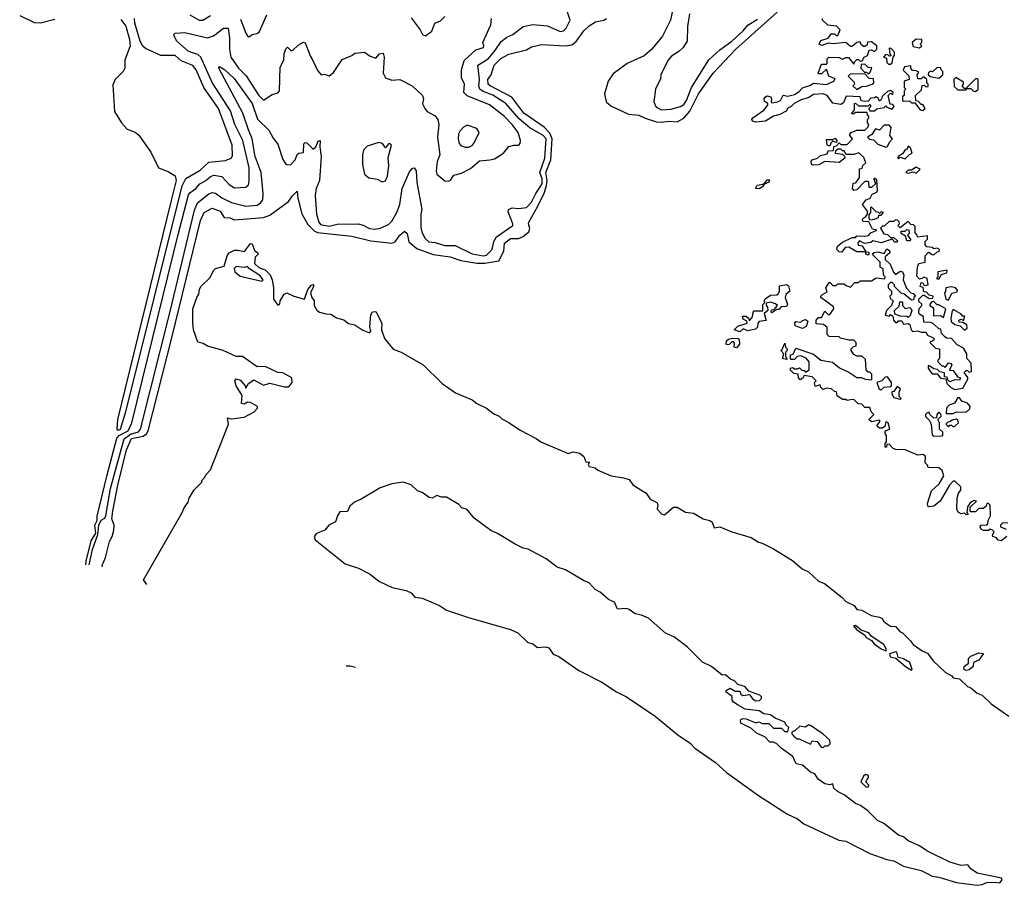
# Model space of a CAD drawing. Extents: x 2323203 to 2567568, y 883585 to 1022917.
# Tile 7 of 256: x 2348865 to 2355004, y 1000640 to 1006038. Entities that reach past the tile are written whole.
import ezdxf

# ---------------------------------------------------------------- set-up
doc = ezdxf.new("R2010")
doc.units = 0

msp = doc.modelspace()

# ---------------------------------------------------------------- linework, layer by layer
at = {"layer": '0CON10XD'}
for points in [[(2349298.8, 1002638.4), (2349319.9, 1002735), (2349352.4, 1002827.6), (2349358.3, 1002885), (2349373.3, 1002916.7), (2349395, 1002929.9), (2349402.7, 1002945), (2349431.6, 1003115), (2349516.4, 1003423.6), (2349555, 1003453.5), (2349605, 1003468.3), (2349618.6, 1003485), (2349800.3, 1004209.7), (2349955, 1004850.5), (2349974, 1004896), (2350045, 1004951.9), (2350065, 1004960), (2350085, 1004956.7), (2350125, 1004927), (2350185, 1004898.3), (2350275, 1004875.2), (2350345, 1004882.2), (2350366.1, 1004895), (2350381.5, 1004915), (2350383.4, 1004955), (2350371.3, 1005085), (2350333.8, 1005185), (2350315.2, 1005295), (2350290.6, 1005350.6), (2350255.2, 1005455), (2350105.8, 1005735), (2350106.7, 1005743.3), (2350115, 1005744.2), (2350145, 1005725.4), (2350201.2, 1005671.2), (2350315, 1005516.5), (2350347.7, 1005417.7), (2350419, 1005349), (2350445, 1005299.3), (2350475, 1005261.6), (2350505, 1005165.6), (2350525, 1005137.7), (2350535, 1005132.2), (2350555, 1005136), (2350581.9, 1005165), (2350595, 1005197.8), (2350605, 1005206.7), (2350635, 1005210), (2350636.5, 1005263.5), (2350645, 1005273.1), (2350655, 1005270.7), (2350695, 1005230), (2350712.2, 1005245), (2350725, 1005280), (2350739.2, 1005285), (2350736.3, 1005245), (2350743.9, 1005185), (2350733.6, 1005035), (2350713.8, 1004985), (2350706.5, 1004943.5), (2350716.3, 1004825), (2350729.9, 1004775), (2350740.1, 1004760.1), (2350795, 1004750.7), (2350843.7, 1004763.7), (2350974.5, 1004764.5), (2351006.7, 1004756.7), (2351045.9, 1004735.9), (2351077.5, 1004732.5), (2351112.9, 1004737.1), (2351165, 1004761.8), (2351185, 1004782.7), (2351216.2, 1004835), (2351234.1, 1004885.9), (2351250, 1004985), (2351295, 1005090), (2351315, 1005112.5), (2351325, 1005114), (2351337.7, 1005095), (2351341.7, 1005025), (2351371.2, 1004855), (2351366, 1004825), (2351367, 1004743), (2351371.9, 1004715), (2351390.3, 1004675), (2351415, 1004653.5), (2351455, 1004648.4), (2351515, 1004629.5), (2351579, 1004629), (2351685, 1004577.9), (2351753.8, 1004565), (2351775, 1004570.6), (2351810, 1004605), (2351820.2, 1004655), (2351836.9, 1004683.1), (2351938.8, 1004755), (2351940, 1004765), (2351910.9, 1004840.9), (2351912.5, 1004855), (2351935, 1004865.5), (2351975, 1004860.6), (2352025, 1004866.9), (2352055, 1004899.4), (2352082.1, 1004955), (2352122.4, 1005015), (2352122.1, 1005045), (2352107.3, 1005085), (2352139.4, 1005175), (2352147, 1005295), (2352129.7, 1005315), (2352045, 1005362.8), (2351979, 1005419), (2351895, 1005515.8), (2351815, 1005566.4), (2351755, 1005590.4), (2351734.8, 1005604.8), (2351727.5, 1005625), (2351731.7, 1005665), (2351720.5, 1005755), (2351785, 1005794.8), (2351826.8, 1005843.2), (2351867.1, 1005902.9), (2351901.3, 1005928.7), (2351938.9, 1005945), (2352005, 1005995.4), (2352065, 1006009.1), (2352155, 1005999.6), (2352235, 1005963.5), (2352255, 1005968.2), (2352271.8, 1005985), (2352296.5, 1006035), (2352280.8, 1006085)], [(2352939.5, 1006115), (2352922.8, 1006035), (2352872.7, 1005935), (2352806.1, 1005853.9), (2352757.7, 1005812.3), (2352652.9, 1005765), (2352565, 1005700.6), (2352534.7, 1005655.3), (2352510.8, 1005575), (2352521.1, 1005525), (2352550.1, 1005500.1), (2352659.7, 1005449.7), (2352725, 1005443.7), (2352763.9, 1005423.9), (2352835, 1005401.3), (2352865, 1005398.4), (2352915.6, 1005405.6), (2352965, 1005401.2), (2353005, 1005424), (2353043.1, 1005466.9), (2353097.1, 1005575), (2353188.1, 1005705), (2353329, 1005855), (2353588, 1006085)], [(2348865, 1006064.3), (2348955, 1006020.7), (2348995, 1006018.1), (2349085, 1006041.6)], [(2349277.6, 1002638.2), (2349279.3, 1002660.7), (2349311.5, 1002788.5), (2349338.7, 1002835), (2349334, 1002886), (2349348, 1002915), (2349347.5, 1002942.5), (2349408.8, 1003191.2), (2349471.5, 1003428.5), (2349485.9, 1003444.1), (2349540.5, 1003475), (2349564.5, 1003525), (2349852.5, 1004697.5), (2349916.7, 1004945), (2349925, 1004959.2), (2349963.8, 1004986.2), (2349988.9, 1005015), (2350024.9, 1005035.1), (2350055, 1005061.1), (2350075, 1005068.5), (2350125, 1005059.7), (2350170.8, 1005010.8), (2350205, 1004989.7), (2350275.9, 1004994.1), (2350291.2, 1005008.8), (2350296.2, 1005033.8), (2350296.2, 1005115), (2350256.1, 1005285), (2350206.9, 1005385), (2350178.9, 1005468.9), (2350065, 1005646.2), (2349995, 1005804.6), (2349975, 1005821.8), (2349942.2, 1005832.2), (2349915, 1005841.9), (2349845.4, 1005905), (2349828.2, 1005935), (2349826.9, 1005945), (2349834, 1005955), (2349895, 1005958.7), (2350035, 1005925.3), (2350072.9, 1005937.1), (2350135, 1005984.6), (2350165, 1005985.4), (2350173.8, 1005925), (2350172.3, 1005855), (2350182, 1005805), (2350230, 1005735), (2350277.8, 1005687.8), (2350355, 1005565.5), (2350385, 1005536.7), (2350439.3, 1005570.7), (2350475, 1005581.4), (2350485.3, 1005594.7), (2350488, 1005742), (2350511.2, 1005785), (2350514.2, 1005825), (2350525, 1005856.7), (2350535, 1005867.5), (2350555, 1005846.2), (2350565, 1005846.2), (2350600.3, 1005879.7), (2350635, 1005897.5), (2350645, 1005893.8), (2350677.8, 1005807.8), (2350693.5, 1005783.5), (2350722.2, 1005722.2), (2350743.8, 1005695), (2350765, 1005698.8), (2350795, 1005687.5), (2350821.4, 1005708.6), (2350875, 1005790), (2350935, 1005814), (2350955, 1005828.8), (2351015, 1005836), (2351050.3, 1005810.3), (2351085, 1005798.8), (2351108, 1005825), (2351130.3, 1005830.3), (2351136.6, 1005805), (2351132, 1005705), (2351145.3, 1005675.3), (2351185, 1005660.5), (2351235.5, 1005665.5), (2351312.5, 1005625), (2351376.2, 1005565), (2351383.3, 1005545), (2351377, 1005513), (2351390, 1005485), (2351406.2, 1005465), (2351455, 1005437.8), (2351472.1, 1005415), (2351477.3, 1005385), (2351469.6, 1005305), (2351484.4, 1005195), (2351466.8, 1005153.2), (2351460.8, 1005095), (2351465, 1005073.8), (2351515, 1005032.5), (2351539.3, 1005030.7), (2351551.7, 1005038.3), (2351571.2, 1005068.8), (2351618.8, 1005081.2), (2351675, 1005110), (2351731.2, 1005158.8), (2351796.7, 1005163.3), (2351825, 1005171.3), (2351881.9, 1005205), (2351915, 1005246.6), (2351945.5, 1005255.5), (2351976.7, 1005255), (2351985.8, 1005265), (2351987.1, 1005285), (2351973.5, 1005335), (2351935.7, 1005385), (2351885, 1005436.1), (2351795, 1005507.2), (2351654.1, 1005564.1), (2351633.6, 1005583.6), (2351639.2, 1005635), (2351620, 1005675), (2351618.6, 1005725), (2351636, 1005784), (2351709.1, 1005850.9), (2351756.5, 1005865), (2351759.4, 1005875), (2351752.9, 1005895), (2351802.3, 1006005), (2351807.3, 1006045)], [(2349381.8, 1002625.3), (2349379.7, 1002635), (2349399.7, 1002685), (2349423.9, 1002785), (2349441.2, 1002815), (2349451.6, 1002855), (2349453, 1002885), (2349439.8, 1002925), (2349445, 1002973.1), (2349476.2, 1003135), (2349531.8, 1003355), (2349563, 1003427), (2349635, 1003441.3), (2349655.1, 1003454.9), (2349666.7, 1003475), (2349814.1, 1004055), (2349992.2, 1004785), (2350015, 1004835.2), (2350065, 1004863.2), (2350114.4, 1004844.4), (2350139.6, 1004805), (2350175, 1004802.1), (2350205, 1004790.9), (2350385, 1004804.8), (2350425, 1004819.3), (2350540.2, 1004905), (2350565, 1004940.6), (2350595, 1004968.5), (2350598.2, 1004925), (2350625, 1004827.8), (2350661.6, 1004761.6), (2350700.7, 1004720.7), (2350720.7, 1004710.7), (2350935, 1004687.4), (2351055, 1004659), (2351185, 1004644.8), (2351205, 1004653.4), (2351235, 1004694.6), (2351265, 1004720), (2351280, 1004705), (2351292.2, 1004652.2), (2351341.7, 1004611.7), (2351442.9, 1004572.9), (2351549.5, 1004559.5), (2351615, 1004536.6), (2351715, 1004520.2), (2351765, 1004518.8), (2351852.7, 1004535), (2351882.6, 1004595), (2351888.6, 1004645), (2351925, 1004673.7), (2351975, 1004674.3), (2352005, 1004686.1), (2352040.2, 1004715), (2352045.6, 1004735), (2352036.8, 1004765), (2352039.5, 1004775), (2352095.4, 1004874.6), (2352134.1, 1004955.9), (2352150.2, 1005005), (2352152.7, 1005035), (2352144.5, 1005085), (2352176.4, 1005165), (2352184.4, 1005295), (2352170.1, 1005330.1), (2352135, 1005368.4), (2352008, 1005455), (2351934, 1005554), (2351799.1, 1005625), (2351786.6, 1005636.6), (2351784.1, 1005665), (2351804.2, 1005695), (2351823.5, 1005755), (2351865, 1005796.5), (2351915, 1005822.9), (2352025, 1005851.1), (2352055, 1005868.4), (2352092.2, 1005877.8), (2352117.6, 1005882.4), (2352265, 1005875.2), (2352308.3, 1005881.7), (2352335, 1005902), (2352381.5, 1005968.5), (2352415, 1006000.2), (2352455, 1006025.2), (2352506.7, 1006035), (2352523.1, 1006045)], [(2349495, 1006039.1), (2349527.4, 1005997.4), (2349550.6, 1005915), (2349553.2, 1005875), (2349521.4, 1005785), (2349520.9, 1005735), (2349509.1, 1005715), (2349460.5, 1005665), (2349445, 1005632.5), (2349455.3, 1005465), (2349499.8, 1005395), (2349534.7, 1005354.7), (2349585, 1005336.3), (2349607.8, 1005317.8), (2349681.7, 1005211.7), (2349729.7, 1005115), (2349791.1, 1005091.1), (2349833.9, 1005063.9), (2349840.5, 1005035), (2349806, 1004894)], [(2349806, 1004894), (2349475.5, 1003545), (2349471.5, 1003485), (2349478.8, 1003478.8), (2349492.7, 1003485), (2349528.6, 1003601.4), (2349878.8, 1005001.2), (2349901.5, 1005048.5), (2349991, 1005099), (2350045, 1005150.2), (2350149, 1005161), (2350184, 1005175), (2350190.8, 1005189.2), (2350189.7, 1005255), (2350105.5, 1005485), (2350012.7, 1005615), (2349966, 1005725), (2349945, 1005753.2), (2349871.9, 1005781.9), (2349835, 1005814.3), (2349745.8, 1005815), (2349649.1, 1005859.1), (2349633.3, 1005873.3), (2349615.2, 1005905), (2349583.8, 1006016.2), (2349581.5, 1006045)], [(2349925, 1006067.9), (2349985, 1006034.1), (2350005.8, 1006035), (2350055, 1006064.2)], [(2350242, 1006042), (2350275.8, 1005955), (2350285, 1005936.7), (2350295, 1005931.2), (2350315, 1005946.2), (2350345, 1005951.2), (2350360, 1005965), (2350405, 1006067.8)], [(2351305, 1006048.9), (2351362.1, 1005975), (2351376.6, 1005946.6), (2351395, 1005938), (2351433.6, 1005966.4), (2351453.2, 1006016.8), (2351488.4, 1006031.6), (2351515, 1006057.5)], [(2353041.6, 1006075), (2353027.9, 1005995), (2353026.7, 1005905), (2353001.4, 1005865), (2352975, 1005840), (2352928.9, 1005811.1), (2352906.2, 1005783.8), (2352863.1, 1005695), (2352860.5, 1005669.5), (2352829.5, 1005605), (2352819.6, 1005525), (2352832.8, 1005492.8), (2352866.4, 1005476.4), (2352925, 1005480), (2352985, 1005497.2), (2353005, 1005509.7), (2353022, 1005535), (2353052.9, 1005615), (2353162, 1005788), (2353230.2, 1005849.8), (2353304.3, 1005905), (2353375, 1005968.4), (2353405, 1006003.6), (2353465, 1006041.5)], [(2354057.5, 1004985), (2354061.7, 1005018.3), (2354078.3, 1005021.7), (2354100, 1005055), (2354101.7, 1005108.3), (2354118.3, 1005111.7), (2354121.7, 1005128.3), (2354140, 1005145), (2354128.3, 1005178.3), (2354097, 1005207), (2354065, 1005197.5), (2354017.5, 1005197.5), (2354005, 1005220), (2353995, 1005220), (2353985, 1005230), (2353965, 1005230), (2353951.7, 1005218.3), (2353950, 1005205), (2353995, 1005200), (2354007.5, 1005187.5), (2354010, 1005175), (2353975, 1005147.5), (2353885, 1005153.3), (2353846.4, 1005133.6), (2353815, 1005131.2), (2353802.5, 1005135), (2353800, 1005155), (2353806.4, 1005163.6), (2353840, 1005175), (2353858.3, 1005191.7), (2353898.3, 1005201.7), (2353905, 1005220), (2353938.3, 1005221.7), (2353941.7, 1005248.3), (2353958.3, 1005251.7), (2353975, 1005270), (2353985, 1005260), (2354025, 1005260), (2354057.5, 1005295), (2354040, 1005315), (2354040, 1005325), (2354050, 1005335), (2354085, 1005350), (2354135, 1005350), (2354155, 1005370), (2354160, 1005385), (2354150, 1005395), (2354150, 1005415), (2354160, 1005425), (2354160, 1005435), (2354150, 1005445), (2354148.3, 1005458.3), (2354075, 1005460), (2354065, 1005450), (2354051.7, 1005451.7), (2354070, 1005475), (2354070, 1005515), (2354077, 1005517), (2354095, 1005500), (2354155, 1005500), (2354165, 1005510), (2354170, 1005505), (2354170, 1005495), (2354160, 1005485), (2354165, 1005470), (2354195, 1005470), (2354208.3, 1005481.7), (2354255, 1005490), (2354265, 1005500), (2354271.7, 1005491.7), (2354305, 1005480), (2354317, 1005497), (2354308.3, 1005508.3), (2354291.7, 1005511.7), (2354280, 1005565), (2354295, 1005580), (2354308.3, 1005571.7), (2354310, 1005585), (2354295, 1005597.5), (2354275, 1005590), (2354241.7, 1005558.3), (2354238.3, 1005541.7), (2354225, 1005530), (2354218.3, 1005548.3), (2354205, 1005557.5), (2354195, 1005550), (2354171.7, 1005548.3), (2354155, 1005530), (2354135, 1005527.5), (2354111.7, 1005531.7), (2354105, 1005557.5), (2354018.3, 1005561.7), (2354001.2, 1005518.8), (2353985, 1005510), (2353935, 1005516.7), (2353900, 1005565), (2353875, 1005576), (2353815, 1005571.2), (2353785, 1005553.3), (2353733.2, 1005536.8), (2353694.5, 1005515.5), (2353675, 1005496.2), (2353655, 1005486.7), (2353643, 1005467), (2353603.6, 1005446.4), (2353565, 1005436.2), (2353515, 1005406), (2353455, 1005398.6), (2353433.8, 1005405), (2353430, 1005415), (2353435, 1005426.7), (2353505, 1005473.8), (2353530, 1005505), (2353530, 1005515), (2353508.3, 1005528.3), (2353507.5, 1005545), (2353514, 1005556), (2353525, 1005563.3), (2353548, 1005558), (2353553.3, 1005545), (2353550, 1005525), (2353555, 1005520), (2353590, 1005525), (2353608.8, 1005535), (2353625, 1005567.5), (2353655, 1005562), (2353695, 1005572), (2353725, 1005590), (2353746.2, 1005613.8), (2353795, 1005628.8), (2353815, 1005642.5), (2353895, 1005633.8), (2353940, 1005655), (2353948.3, 1005668.3), (2353910, 1005685), (2353895, 1005730), (2353865, 1005700), (2353845, 1005700), (2353842.5, 1005705), (2353865, 1005760), (2353895, 1005760), (2353900, 1005765), (2353900, 1005795), (2353910, 1005805), (2353975, 1005802.5), (2353995, 1005792.5), (2354015, 1005802.5), (2354031.7, 1005801.7), (2354065, 1005760), (2354071.7, 1005778.3), (2354085, 1005790), (2354095, 1005790), (2354105, 1005780), (2354118.3, 1005781.7), (2354130, 1005805), (2354150, 1005815), (2354161.7, 1005848.3), (2354175, 1005850), (2354195, 1005840), (2354210, 1005855), (2354210, 1005875), (2354175, 1005900), (2354151.7, 1005898.3), (2354148.3, 1005881.7), (2354135, 1005870), (2354125, 1005870), (2354110, 1005885), (2354105, 1005900), (2354085, 1005896.7), (2354055, 1005870), (2354045, 1005870), (2354015, 1005896.7), (2353935, 1005886.7), (2353905, 1005892.5), (2353867, 1005877), (2353850, 1005885), (2353860.7, 1005909.3), (2353905, 1005922.5), (2353925, 1005950), (2353945, 1005950), (2353955, 1005940), (2353965, 1005940), (2353980, 1005975), (2353957, 1005997), (2353903, 1006003), (2353870, 1006035), (2353870, 1006045)], [(2354475, 1005863.3), (2354490, 1005875), (2354480, 1005885), (2354490, 1005895), (2354490, 1005915), (2354455, 1005917.5), (2354430, 1005895), (2354432.5, 1005875), (2354435, 1005870), (2354475, 1005863.3)], [(2354295, 1005760), (2354305, 1005770), (2354310, 1005805), (2354320, 1005815), (2354320, 1005835), (2354298.3, 1005858.3), (2354285, 1005860), (2354290, 1005825), (2354298.3, 1005811.7), (2354285, 1005810), (2354278.3, 1005818.3), (2354265, 1005820), (2354250, 1005805), (2354268.3, 1005798.3), (2354271.7, 1005771.7), (2354281.7, 1005761.7), (2354295, 1005760)], [(2354155, 1005700), (2354168.3, 1005711.7), (2354178.3, 1005738.3), (2354155, 1005740), (2354135, 1005760), (2354111.7, 1005758.3), (2354110, 1005735), (2354131.7, 1005711.7), (2354145, 1005710), (2354155, 1005700)], [(2354495, 1005472.5), (2354510, 1005485), (2354495, 1005510), (2354485, 1005510), (2354468.3, 1005528.3), (2354451.7, 1005531.7), (2354450, 1005565), (2354488.3, 1005601.7), (2354491.7, 1005628.3), (2354505, 1005630), (2354515, 1005620), (2354528.3, 1005621.7), (2354530, 1005635), (2354520, 1005645), (2354520, 1005665), (2354505, 1005680), (2354495, 1005680), (2354485, 1005670), (2354465, 1005670), (2354460, 1005695), (2354470, 1005710), (2354455, 1005720), (2354431.7, 1005721.7), (2354420, 1005735), (2354420, 1005750), (2354382.5, 1005745), (2354373.3, 1005723.3), (2354408.3, 1005688.3), (2354410, 1005665), (2354380, 1005655), (2354380, 1005615), (2354390, 1005605), (2354380, 1005595), (2354380, 1005565), (2354370, 1005560), (2354370, 1005535), (2354375, 1005530), (2354411.7, 1005531.7), (2354425, 1005520), (2354445, 1005520), (2354480, 1005475), (2354495, 1005472.5)], [(2354595, 1005672.5), (2354620, 1005695), (2354620, 1005715), (2354610, 1005725), (2354608.3, 1005738.3), (2354585, 1005740), (2354557, 1005713), (2354545, 1005717.5), (2354531.7, 1005708.3), (2354530, 1005695), (2354543, 1005683), (2354595, 1005672.5)], [(2354085, 1005602.5), (2354115, 1005622.5), (2354145, 1005623.3), (2354180, 1005635), (2354190, 1005645), (2354188.3, 1005668.3), (2354161.7, 1005671.7), (2354135, 1005700), (2354041.7, 1005698.3), (2354030, 1005685), (2354068.3, 1005648.3), (2354070, 1005635), (2354060, 1005625), (2354085, 1005602.5)], [(2354765, 1005600), (2354770, 1005610), (2354755, 1005610), (2354740, 1005625), (2354750, 1005635), (2354748.3, 1005648.3), (2354701.7, 1005678.3), (2354690, 1005665), (2354691.7, 1005621.7), (2354715, 1005600), (2354765, 1005600)], [(2354825, 1005590), (2354840, 1005605), (2354840, 1005665), (2354835, 1005670), (2354825, 1005670), (2354770, 1005615), (2354770, 1005610), (2354795, 1005610), (2354811.7, 1005591.7), (2354825, 1005590)], [(2351665, 1005242.2), (2351685, 1005253.2), (2351699, 1005271), (2351729.2, 1005335), (2351715, 1005358.6), (2351655, 1005380.4), (2351632.4, 1005367.6), (2351610.8, 1005345), (2351600.7, 1005325), (2351598.8, 1005295), (2351605, 1005266), (2351615, 1005254.5), (2351642.6, 1005242.6), (2351665, 1005242.2)], [(2354265, 1005242.5), (2354275, 1005247.5), (2354287.5, 1005275), (2354307.5, 1005295), (2354290, 1005315), (2354297.5, 1005365), (2354285, 1005380), (2354255, 1005380), (2354225, 1005350), (2354201.7, 1005358.3), (2354178.3, 1005321.7), (2354150, 1005305), (2354163, 1005293), (2354188.3, 1005288.3), (2354215, 1005262.5), (2354265, 1005242.5)], [(2353915, 1005250), (2353900, 1005255), (2353895, 1005290), (2353935, 1005290), (2353948.3, 1005298.3), (2353960, 1005285), (2353958.3, 1005271.7), (2353935, 1005280), (2353921.7, 1005268.3), (2353915, 1005250)], [(2351125, 1005026.2), (2351145, 1005033.8), (2351158.7, 1005061.3), (2351166.5, 1005126.5), (2351162, 1005178), (2351183.3, 1005255), (2351175, 1005263.3), (2351165, 1005263.3), (2351145, 1005240), (2351126.7, 1005265), (2351105, 1005271.4), (2351030.8, 1005249.2), (2351008.7, 1005225), (2351002.8, 1005192.8), (2351002.9, 1005135), (2351015.8, 1005075.8), (2351041.2, 1005051.2), (2351093.1, 1005043.1), (2351125, 1005026.2)], [(2354385, 1005170), (2354411.7, 1005198.3), (2354430, 1005205), (2354418.3, 1005238.3), (2354405, 1005250), (2354398.3, 1005231.7), (2354385, 1005227.5), (2354368.3, 1005201.7), (2354342.5, 1005185), (2354340, 1005175), (2354345, 1005170), (2354355, 1005180), (2354385, 1005170)], [(2354455, 1005080), (2354480, 1005105), (2354455, 1005117.5), (2354425, 1005100), (2354405, 1005100), (2354390, 1005085), (2354405, 1005080), (2354435, 1005090), (2354455, 1005080)], [(2353475, 1004982.9), (2353452.5, 1004985), (2353463.2, 1005006.8), (2353498.3, 1005011.7), (2353511.7, 1005018.3), (2353525, 1005038.8), (2353540, 1005040), (2353535.6, 1005024.4), (2353507.5, 1005012.5), (2353496.2, 1004995), (2353475, 1004982.9)], [(2355020, 1002815), (2354985, 1002787.5), (2354965, 1002792.5), (2354955, 1002807.5), (2354932.5, 1002815), (2354930, 1002825), (2354940, 1002845), (2354930, 1002855), (2354915, 1002860), (2354905, 1002852.5), (2354875, 1002853.3), (2354860.5, 1002860.5), (2354852.5, 1002875), (2354860, 1002885), (2354891.7, 1002888.3), (2354900, 1002895), (2354902.5, 1002915), (2354917.5, 1002945), (2354915, 1003010), (2354905, 1003020), (2354895, 1003020), (2354890, 1003005), (2354875, 1002990), (2354845, 1002990), (2354825, 1002970), (2354795, 1002970), (2354790, 1002975), (2354791.7, 1002998.3), (2354830, 1003035), (2354815, 1003040), (2354790, 1003025), (2354775, 1003000), (2354770, 1002965), (2354778.3, 1002951.7), (2354765, 1002950), (2354755, 1002960), (2354735, 1002957.5), (2354717, 1002967), (2354707.5, 1002985), (2354710, 1003055), (2354717.5, 1003085), (2354732.5, 1003105), (2354732.5, 1003125), (2354695, 1003160), (2354685, 1003160), (2354662.5, 1003135), (2354603.9, 1003036.1), (2354565, 1003003.8), (2354535, 1003000), (2354527.5, 1003005), (2354525, 1003020), (2354549.3, 1003100.7), (2354597.3, 1003142.7), (2354625.9, 1003194.1), (2354616.1, 1003226.1), (2354595, 1003242.5), (2354530, 1003245), (2354525, 1003260), (2354510, 1003275), (2354512.5, 1003315), (2354497, 1003327), (2354465, 1003322.5), (2354385, 1003356.7), (2354328.3, 1003358.3), (2354310, 1003365), (2354285, 1003390), (2354271.7, 1003388.3), (2354268.3, 1003371.7), (2354261.7, 1003371.7), (2354260, 1003395), (2354270, 1003405), (2354270, 1003445), (2354260, 1003455), (2354260, 1003475), (2354290, 1003485), (2354280, 1003525), (2354265, 1003530), (2354258.3, 1003501.7), (2354245, 1003490), (2354225, 1003490), (2354210, 1003505), (2354230, 1003535), (2354225, 1003540), (2354175, 1003530), (2354160, 1003545), (2354190, 1003575), (2354173, 1003593), (2354165, 1003620), (2354135, 1003620), (2354115, 1003640), (2354091.7, 1003641.7), (2354067, 1003667), (2354055, 1003670), (2354025, 1003662.5), (2354015, 1003670), (2353995, 1003670), (2353961.7, 1003691.7), (2353958.3, 1003718.3), (2353945, 1003720), (2353927, 1003737), (2353895, 1003740), (2353875, 1003732.5), (2353860, 1003745), (2353855, 1003760), (2353825, 1003750), (2353820, 1003775), (2353830, 1003785), (2353805, 1003810), (2353755, 1003820), (2353748.3, 1003801.7), (2353731.7, 1003791.7), (2353720, 1003805), (2353718.3, 1003828.3), (2353691.7, 1003831.7), (2353671.7, 1003851.7), (2353670, 1003865), (2353685, 1003870), (2353695, 1003860), (2353715, 1003860), (2353727, 1003867), (2353741.7, 1003851.7), (2353755, 1003850), (2353765, 1003840), (2353787.5, 1003855), (2353787.5, 1003905), (2353768.3, 1003928.3), (2353735, 1003942.5), (2353711.7, 1003938.3), (2353695, 1003920), (2353675, 1003920), (2353670, 1003925), (2353671.7, 1003948.3), (2353688.3, 1003951.7), (2353705, 1003990), (2353815, 1003952.5), (2353860, 1003915), (2353931.7, 1003901.7), (2353976.4, 1003866.4), (2354035, 1003840), (2354085, 1003806.7), (2354113, 1003807), (2354137, 1003797), (2354178.3, 1003791.7), (2354178.3, 1003828.3), (2354165, 1003840), (2354155, 1003840), (2354142.5, 1003855), (2354138.3, 1003918.3), (2354115, 1003940), (2354085, 1003940), (2354065, 1003950), (2354050, 1003975), (2354050, 1003985), (2354061.7, 1003998.3), (2354080, 1004005), (2354080, 1004025), (2354065, 1004040), (2354035, 1004040), (2353983, 1004053), (2353975, 1004060), (2353912.5, 1004062.5), (2353900, 1004075), (2353898.3, 1004118.3), (2353877, 1004137), (2353831.7, 1004141.7), (2353830, 1004165), (2353845, 1004180), (2353865, 1004180), (2353885, 1004220), (2353905, 1004200), (2353915, 1004200), (2353940, 1004235), (2353938.3, 1004248.3), (2353860, 1004305), (2353860, 1004315), (2353870, 1004325), (2353898.3, 1004341.7), (2353890, 1004365), (2353911.7, 1004398.3), (2353918.3, 1004398.3), (2353935, 1004380), (2353955, 1004380), (2353965, 1004390), (2354005, 1004390), (2354011.7, 1004381.7), (2354045, 1004370), (2354071.7, 1004398.3), (2354095, 1004400), (2354105, 1004410), (2354175, 1004410), (2354205, 1004427.5), (2354258.3, 1004421.7), (2354260, 1004435), (2354250, 1004445), (2354247.5, 1004485), (2354230, 1004495), (2354230, 1004525), (2354180, 1004575), (2354193, 1004587), (2354215, 1004590), (2354255, 1004580), (2354271.7, 1004608.3), (2354288.3, 1004598.3), (2354290, 1004585), (2354261.7, 1004558.3), (2354261.7, 1004541.7), (2354293, 1004513), (2354313, 1004463), (2354325, 1004450), (2354355, 1004470), (2354370, 1004465), (2354377.5, 1004445), (2354372.5, 1004415), (2354393, 1004363), (2354420, 1004335), (2354435, 1004330), (2354450, 1004315), (2354440, 1004305), (2354438.3, 1004291.7), (2354425, 1004290), (2354378.3, 1004328.3), (2354361.7, 1004331.7), (2354320, 1004375), (2354320, 1004385), (2354305, 1004400), (2354295, 1004400), (2354280, 1004385), (2354280, 1004365), (2354300, 1004345), (2354300, 1004325), (2354290, 1004315), (2354291.7, 1004301.7), (2354310, 1004285), (2354300, 1004255), (2354270, 1004225), (2354260, 1004195), (2354285, 1004190), (2354295, 1004200), (2354308.3, 1004188.3), (2354312.5, 1004165), (2354325, 1004150), (2354335, 1004150), (2354345, 1004160), (2354365, 1004160), (2354375, 1004140), (2354405, 1004142.5), (2354415, 1004137.5), (2354422.5, 1004105), (2354433, 1004093), (2354465, 1004097.5), (2354485, 1004090), (2354515, 1004090), (2354525, 1004070), (2354560, 1004055), (2354567, 1004047), (2354565, 1004040), (2354540, 1004025), (2354575, 1003990), (2354600, 1003985), (2354600, 1003925), (2354590, 1003915), (2354590, 1003905), (2354615, 1003880), (2354625, 1003880), (2354635, 1003870), (2354655, 1003897.5), (2354670, 1003895), (2354677.5, 1003885), (2354661.7, 1003851.7), (2354685, 1003850), (2354711.7, 1003811.7), (2354730, 1003805), (2354725, 1003790), (2354695, 1003792.5), (2354665, 1003780), (2354651.7, 1003791.7), (2354648.3, 1003808.3), (2354631.7, 1003811.7), (2354630, 1003835), (2354602.5, 1003842.5), (2354587, 1003857), (2354565, 1003860), (2354535, 1003880), (2354530, 1003880), (2354530, 1003865), (2354545, 1003840), (2354555, 1003830), (2354585, 1003830), (2354605, 1003802.5), (2354638.3, 1003798.3), (2354645, 1003770), (2354670, 1003745), (2354695, 1003732.5), (2354745, 1003740), (2354777, 1003797), (2354777, 1003807), (2354753, 1003837), (2354765, 1003850), (2354775, 1003850), (2354785, 1003840), (2354800, 1003845), (2354797, 1003897), (2354770, 1003925), (2354770, 1003955), (2354749.3, 1003989.3), (2354710.7, 1004010.7), (2354675, 1004050), (2354643, 1004053), (2354631.7, 1004061.7), (2354613, 1004083), (2354608.3, 1004108.3), (2354595, 1004110), (2354565, 1004140), (2354545, 1004150), (2354501.7, 1004151.7), (2354500, 1004185), (2354473.6, 1004203.6), (2354470, 1004215), (2354473.3, 1004236.7), (2354490, 1004255), (2354490, 1004265), (2354471.7, 1004281.7), (2354470, 1004295), (2354495, 1004320), (2354505, 1004320), (2354535, 1004300), (2354558.3, 1004301.7), (2354560, 1004315), (2354535, 1004320), (2354518.3, 1004338.3), (2354501.7, 1004341.7), (2354498.3, 1004368.3), (2354480, 1004375), (2354485, 1004400), (2354496.4, 1004396.4), (2354505, 1004380), (2354530, 1004385), (2354522.5, 1004425), (2354505, 1004433.3), (2354490, 1004425), (2354475, 1004420), (2354458.3, 1004438.3), (2354462.5, 1004495), (2354471.7, 1004518.3), (2354510, 1004525), (2354510, 1004565), (2354531.7, 1004588.3), (2354553, 1004573), (2354565, 1004572.5), (2354585, 1004590), (2354598.3, 1004591.7), (2354600, 1004605), (2354585, 1004612.5), (2354565, 1004610), (2354555, 1004617.5), (2354521.7, 1004621.7), (2354510, 1004635), (2354510, 1004655), (2354525, 1004670), (2354525, 1004690), (2354461.7, 1004681.7), (2354460, 1004695), (2354448.3, 1004708.3), (2354448.3, 1004748.3), (2354438.3, 1004758.3), (2354421.7, 1004761.7), (2354405, 1004780), (2354355, 1004740), (2354340, 1004755), (2354350, 1004765), (2354348.3, 1004778.3), (2354338.3, 1004788.3), (2354325, 1004790), (2354315, 1004780), (2354285, 1004780), (2354255, 1004750), (2354245, 1004750), (2354231.7, 1004738.3), (2354251.7, 1004701.7), (2354275, 1004697.5), (2354295, 1004680), (2354315, 1004680), (2354338.3, 1004658.3), (2354335, 1004650), (2354321.7, 1004651.7), (2354305, 1004670), (2354235, 1004647.5), (2354185, 1004660), (2354171.7, 1004648.3), (2354132.5, 1004642.5), (2354101.7, 1004658.3), (2354090, 1004645), (2354091.7, 1004631.7), (2354118.3, 1004628.3), (2354140, 1004590), (2354158.3, 1004588.3), (2354160, 1004575), (2354155, 1004570), (2354140, 1004575), (2354140, 1004590), (2354085, 1004590), (2354035, 1004620), (2354011.7, 1004618.3), (2353991.7, 1004588.3), (2353975, 1004590), (2353960, 1004605), (2353963.6, 1004626.4), (2353995, 1004650), (2354055, 1004680), (2354075, 1004680), (2354085, 1004690), (2354135, 1004687.5), (2354157, 1004693), (2354171.7, 1004708.3), (2354210, 1004725), (2354181.7, 1004731.7), (2354158.3, 1004778.3), (2354125, 1004780), (2354120, 1004785), (2354121.7, 1004798.3), (2354140, 1004810), (2354150, 1004825), (2354150, 1004845), (2354120, 1004885), (2354142.5, 1004915), (2354167.5, 1004925), (2354180.7, 1004949.3), (2354208.3, 1004961.7), (2354212.5, 1004975), (2354208.3, 1005038.3), (2354195, 1005050), (2354190, 1005045), (2354200, 1005015), (2354175, 1004992.5), (2354161.7, 1004991.7), (2354160, 1005025), (2354155, 1005030), (2354135, 1005030), (2354085, 1004977.5), (2354065, 1004973.3), (2354057.5, 1004985)], [(2354165, 1004790), (2354195, 1004793.3), (2354220, 1004805), (2354221.7, 1004818.3), (2354235, 1004820), (2354250, 1004835), (2354235, 1004840), (2354225, 1004830), (2354218.3, 1004838.3), (2354205, 1004840), (2354175, 1004870), (2354170, 1004865), (2354170, 1004835), (2354158.3, 1004821.7), (2354158.3, 1004798.3), (2354165, 1004790)], [(2354415, 1004660), (2354395, 1004660), (2354388.3, 1004688.3), (2354360, 1004705), (2354361.7, 1004718.3), (2354385, 1004720), (2354395, 1004730), (2354408.3, 1004728.3), (2354410, 1004705), (2354400, 1004695), (2354420, 1004665), (2354415, 1004660)], [(2349658.3, 1002515.6), (2349637.5, 1002545), (2349875, 1002960), (2349890, 1002995), (2349915, 1003030), (2349922.5, 1003055), (2349953, 1003107), (2350000, 1003155), (2350000, 1003165), (2350020, 1003185), (2350025, 1003200), (2350055, 1003230), (2350166.7, 1003515), (2350160, 1003555), (2350185, 1003550), (2350265, 1003560.4), (2350327.7, 1003592.3), (2350346.7, 1003615), (2350346.7, 1003625), (2350305, 1003650), (2350285, 1003652.5), (2350265, 1003640), (2350247.5, 1003645), (2350252.5, 1003695), (2350214, 1003755), (2350206.7, 1003785), (2350215, 1003797.5), (2350240.7, 1003790.7), (2350270, 1003755), (2350275, 1003740), (2350290.7, 1003769.3), (2350325, 1003792.5), (2350385, 1003758.1), (2350425, 1003771.8), (2350515, 1003748.6), (2350542, 1003748), (2350562.9, 1003775), (2350560.8, 1003805), (2350506.2, 1003836.2), (2350475, 1003838.1), (2350395.4, 1003875.4), (2350345, 1003872.9), (2350255, 1003937.3), (2350215, 1003938.6), (2350133.3, 1003975), (2350035, 1004001.2), (2350009.1, 1004019.1), (2349975, 1004027.3), (2349949.1, 1004105), (2349944.2, 1004145), (2349945.5, 1004235.5), (2349969.2, 1004305), (2349982.6, 1004327.4), (2349985.4, 1004355), (2349994.6, 1004375), (2350051.1, 1004428.9), (2350075, 1004477.1), (2350085, 1004485.5), (2350139.1, 1004500.9), (2350157.5, 1004565), (2350170, 1004585), (2350205, 1004600), (2350225, 1004601.2), (2350267, 1004593), (2350305, 1004643.3), (2350315, 1004640), (2350328.8, 1004598.8), (2350350, 1004585), (2350352.5, 1004575), (2350333, 1004557), (2350328.3, 1004518.3), (2350355, 1004492.5), (2350395, 1004477.5), (2350427, 1004447), (2350440, 1004415), (2350448.3, 1004368.3), (2350446.7, 1004295), (2350475, 1004257.5), (2350486.1, 1004263.9), (2350490, 1004285), (2350513.2, 1004326.8), (2350530, 1004335), (2350575, 1004313.8), (2350640, 1004295), (2350662.5, 1004355), (2350685, 1004382.5), (2350697.5, 1004387.5), (2350697.5, 1004375), (2350678.8, 1004335), (2350686.2, 1004306.2), (2350700, 1004285), (2350700, 1004255), (2350717.3, 1004227.3), (2350734.6, 1004214.6), (2350773.5, 1004203.5), (2350805, 1004202.2), (2350839.3, 1004179.3), (2350885, 1004165.6), (2350915, 1004143.6), (2350955, 1004135.7), (2351005, 1004101.1), (2351045, 1004084.4), (2351054.3, 1004095), (2351047.8, 1004125), (2351055, 1004197.5), (2351065, 1004216.2), (2351085, 1004218.8), (2351122.1, 1004145), (2351121.2, 1004105), (2351140.3, 1004050.3), (2351193.6, 1003983.6), (2351244.4, 1003965), (2351379.5, 1003885), (2351499.6, 1003769.6), (2351582, 1003712), (2351685, 1003667.1), (2351714.7, 1003644.7), (2351775, 1003615.4), (2351820.5, 1003580.5), (2351855, 1003565.5), (2351870, 1003550), (2351915, 1003526.9), (2351985, 1003478.6), (2352085, 1003427.1), (2352115, 1003405.7), (2352285, 1003333.8), (2352315, 1003343.3), (2352357.5, 1003335), (2352382.5, 1003315), (2352395, 1003280), (2352418.3, 1003278.3), (2352410, 1003265), (2352415, 1003252.5), (2352453.3, 1003243.3), (2352469.3, 1003229.3), (2352552.7, 1003192.7), (2352630.5, 1003180.5), (2352665, 1003170), (2352687.7, 1003137.7), (2352770, 1003085), (2352795, 1003047.5), (2352836.4, 1003026.4), (2352843.3, 1003015), (2352840, 1002985), (2352867.5, 1002955), (2352885, 1002951.2), (2352941.7, 1002998.3), (2352965, 1002997.5), (2353016.1, 1002966.1), (2353065, 1002960), (2353126.1, 1002926.1), (2353167.5, 1002915), (2353182.5, 1002905), (2353195, 1002870), (2353230, 1002875), (2353305, 1002843.3), (2353425, 1002809.2), (2353470.6, 1002780.6), (2353495, 1002774.2), (2353565, 1002738.6), (2353683.3, 1002665), (2353742.7, 1002612.7), (2353782.5, 1002595), (2353845, 1002537.5), (2353883, 1002523), (2353992.5, 1002435), (2354015, 1002410), (2354067.5, 1002385), (2354085, 1002360), (2354115, 1002356.2), (2354173.6, 1002323.6), (2354225, 1002312.5), (2354243, 1002303), (2354252.5, 1002285), (2354275, 1002267.5), (2354295, 1002256.7), (2354325, 1002253.8), (2354355, 1002220), (2354366.2, 1002216.2), (2354417.7, 1002167.7), (2354435, 1002142.5), (2354491.7, 1002101.7), (2354525, 1002087.5), (2354560, 1002040), (2354637.5, 1001967.5), (2354676, 1001946), (2354685, 1001933.3), (2354725, 1001928), (2354775, 1001880), (2354795, 1001871.2), (2354835, 1001838.8), (2354865, 1001826), (2354922.5, 1001772.5), (2355032.5, 1001695)], [(2350375, 1004406.7), (2350383.3, 1004415), (2350362.7, 1004442.7), (2350297.5, 1004485), (2350285, 1004500), (2350265, 1004493.3), (2350215, 1004498), (2350202.8, 1004487.2), (2350206.9, 1004465), (2350239.2, 1004439.2), (2350375, 1004406.7)], [(2354595, 1004420), (2354611.7, 1004448.3), (2354645, 1004460), (2354646.7, 1004476.7), (2354590, 1004465), (2354590, 1004435), (2354580, 1004425), (2354595, 1004420)], [(2353355, 1004092.5), (2353320, 1004105), (2353343, 1004127), (2353400, 1004145), (2353398.3, 1004158.3), (2353375, 1004170), (2353371.7, 1004188.3), (2353395, 1004190), (2353410, 1004175), (2353415, 1004160), (2353433.3, 1004185), (2353437.5, 1004215), (2353445, 1004222.5), (2353497.5, 1004222.5), (2353498.3, 1004261.7), (2353510, 1004275), (2353506.7, 1004285), (2353512.3, 1004297.7), (2353545, 1004320), (2353585, 1004322.5), (2353595, 1004330), (2353602.5, 1004345), (2353601.7, 1004378.3), (2353645, 1004387.5), (2353658.3, 1004378.3), (2353667.5, 1004345), (2353642.5, 1004325), (2353637.5, 1004305), (2353652.5, 1004265), (2353645, 1004250), (2353613, 1004247), (2353598.3, 1004231.7), (2353585, 1004230), (2353555, 1004210), (2353550, 1004215), (2353551.7, 1004228.3), (2353568.3, 1004231.7), (2353590, 1004255), (2353577, 1004267), (2353546.1, 1004276.1), (2353520, 1004270), (2353518.3, 1004258.3), (2353527.5, 1004245), (2353530, 1004225), (2353507.5, 1004205), (2353518.3, 1004161.7), (2353475, 1004156.7), (2353466.7, 1004145), (2353465, 1004120), (2353451.7, 1004108.3), (2353405, 1004097.5), (2353375, 1004110), (2353355, 1004092.5)], [(2354655, 1004290), (2354677, 1004333), (2354710, 1004340), (2354711.7, 1004351.7), (2354700, 1004365), (2354675, 1004372.5), (2354640, 1004365), (2354637, 1004343), (2354630, 1004335), (2354640, 1004295), (2354655, 1004290)], [(2354405, 1004180), (2354397, 1004187), (2354355, 1004190), (2354321.7, 1004201.7), (2354320, 1004225), (2354348.3, 1004251.7), (2354351.7, 1004278.3), (2354368.3, 1004278.3), (2354370, 1004255), (2354385, 1004237.5), (2354415, 1004242.5), (2354422.5, 1004235), (2354427.5, 1004225), (2354416.7, 1004193.3), (2354405, 1004180)], [(2354625, 1004180), (2354640, 1004235), (2354595, 1004260), (2354585, 1004260), (2354565, 1004280), (2354551.7, 1004278.3), (2354540, 1004265), (2354540, 1004255), (2354561.7, 1004241.7), (2354561.7, 1004191.7), (2354605, 1004192.5), (2354625, 1004180)], [(2354755, 1004102.5), (2354772.5, 1004115), (2354770, 1004135), (2354745, 1004150), (2354721.7, 1004151.7), (2354720, 1004165), (2354735, 1004170), (2354748.3, 1004161.7), (2354758.3, 1004188.3), (2354745, 1004190), (2354733, 1004203), (2354685, 1004230), (2354678.3, 1004221.7), (2354670, 1004175), (2354672.5, 1004155), (2354695, 1004137.5), (2354728.3, 1004128.3), (2354755, 1004102.5)], [(2353745, 1004112.5), (2353700, 1004130), (2353697.5, 1004145), (2353703.6, 1004156.4), (2353735, 1004152.5), (2353745, 1004162.5), (2353765, 1004167.5), (2353778.3, 1004158.3), (2353767.5, 1004125), (2353745, 1004112.5)], [(2353335, 1003992.5), (2353320, 1003995), (2353321.7, 1004021.7), (2353315, 1004030), (2353305, 1004030), (2353288.3, 1004011.7), (2353275, 1004010), (2353270, 1004015), (2353272.5, 1004035), (2353285, 1004046.7), (2353308.3, 1004051.7), (2353345, 1004050), (2353351.7, 1004041.7), (2353352.5, 1004015), (2353335, 1003992.5)], [(2353645, 1003920), (2353620, 1003925), (2353630, 1003955), (2353610, 1003975), (2353618.3, 1003981.7), (2353635, 1004020), (2353640, 1003995), (2353650, 1003985), (2353650, 1003975), (2353640, 1003965), (2353640, 1003935), (2353650, 1003925), (2353645, 1003920)], [(2354235, 1003730), (2354255, 1003747.5), (2354295, 1003750), (2354300, 1003755), (2354300, 1003775), (2354275, 1003810), (2354261.7, 1003808.3), (2354240, 1003785), (2354210, 1003775), (2354222.5, 1003735), (2354235, 1003730)], [(2354355, 1003672.5), (2354360, 1003675), (2354348.3, 1003688.3), (2354347.5, 1003715), (2354357, 1003737), (2354335, 1003750), (2354315, 1003720), (2354301.7, 1003718.3), (2354302.5, 1003705), (2354315, 1003682.5), (2354355, 1003672.5)], [(2354641.7, 1003581.7), (2354685, 1003582.5), (2354705, 1003592.5), (2354765, 1003590), (2354788.3, 1003611.7), (2354790, 1003625), (2354775, 1003647.5), (2354739.3, 1003659.3), (2354725, 1003680), (2354715, 1003682.5), (2354693, 1003647), (2354660, 1003635), (2354642.5, 1003615), (2354641.7, 1003581.7)], [(2354565, 1003440), (2354615, 1003442.5), (2354620, 1003445), (2354620, 1003465), (2354600, 1003485), (2354600, 1003525), (2354590, 1003545), (2354610, 1003565), (2354608.3, 1003578.3), (2354595, 1003590), (2354583, 1003577), (2354580, 1003555), (2354565, 1003552.5), (2354540, 1003575), (2354535, 1003590), (2354520, 1003585), (2354512.5, 1003575), (2354513, 1003563), (2354535, 1003540), (2354547.5, 1003515), (2354555, 1003450), (2354565, 1003440)], [(2354685, 1003500), (2354695, 1003502.5), (2354717.5, 1003525), (2354715, 1003540), (2354705, 1003547.5), (2354678.3, 1003541.7), (2354665, 1003530), (2354651.7, 1003528.3), (2354640, 1003515), (2354655, 1003500), (2354665, 1003510), (2354675, 1003510), (2354685, 1003500)], [(2354835, 1000640), (2354865, 1000644.7), (2354895, 1000657.1), (2354945, 1000660.6), (2354975, 1000654.5), (2354991.2, 1000675), (2354986.7, 1000685), (2354835, 1000716.7), (2354795, 1000743.3), (2354777, 1000767), (2354735, 1000763.8), (2354665, 1000784.2), (2354520, 1000855), (2354475, 1000886.2), (2354405, 1000917.5), (2354375, 1000942.5), (2354345, 1000952.5), (2354252.5, 1001025), (2354213.9, 1001043.9), (2354152.5, 1001105), (2354107.1, 1001137.1), (2354075, 1001151.2), (2354005, 1001203.3), (2353963.3, 1001225), (2353940, 1001245), (2353935, 1001272.5), (2353915, 1001267.5), (2353885, 1001272.5), (2353842.3, 1001302.3), (2353822.5, 1001335), (2353796.4, 1001346.4), (2353745, 1001390), (2353707, 1001397), (2353685, 1001442.5), (2353612.5, 1001495), (2353585, 1001523.3), (2353565, 1001533.3), (2353541.7, 1001531.7), (2353510, 1001565), (2353458.3, 1001588.3), (2353427, 1001617), (2353361.7, 1001651.7), (2353358.3, 1001671.7), (2353370.7, 1001679.3), (2353395, 1001677.5), (2353455, 1001652.5), (2353475, 1001660), (2353495, 1001650), (2353535, 1001650), (2353565, 1001620), (2353615, 1001620), (2353635, 1001600), (2353655, 1001600), (2353660, 1001625), (2353641.7, 1001641.7), (2353635, 1001657.5), (2353575, 1001682.5), (2353545, 1001702.5), (2353505, 1001710), (2353475, 1001727.5), (2353388.3, 1001738.3), (2353345, 1001762.5), (2353315, 1001782.5), (2353307.5, 1001795), (2353307.5, 1001817.5), (2353270, 1001845), (2353270, 1001855), (2353295, 1001870), (2353325, 1001850), (2353355, 1001850), (2353361.7, 1001831.7), (2353373, 1001823), (2353415, 1001830), (2353433.6, 1001803.6), (2353455, 1001790), (2353477, 1001793), (2353490, 1001805), (2353490, 1001815), (2353480, 1001825), (2353411.7, 1001851.7), (2353385, 1001880), (2353341.7, 1001891.7), (2353322.5, 1001915), (2353296.4, 1001926.4), (2353265, 1001952.5), (2353245, 1001950), (2353177.5, 1002005), (2353121.7, 1002031.7), (2353028.8, 1002125), (2352947.4, 1002187.4), (2352892.4, 1002212.4), (2352786.2, 1002306.2), (2352742.5, 1002325), (2352703.1, 1002333.1), (2352665, 1002360), (2352646, 1002366), (2352591.7, 1002361.7), (2352572.5, 1002405), (2352535, 1002423.3), (2352485, 1002468.8), (2352452.5, 1002485), (2352415.7, 1002525.7), (2352380, 1002540), (2352267.2, 1002607.2), (2352215, 1002624.4), (2352146.6, 1002676.6), (2352035.3, 1002735.3), (2352005, 1002741.8), (2351955, 1002766.5), (2351845, 1002833.5), (2351802.5, 1002852.5), (2351698.7, 1002928.7), (2351655, 1002983.8), (2351622.5, 1002995), (2351602.5, 1003015), (2351525, 1003060), (2351495, 1003060), (2351465, 1003070), (2351436.1, 1003053.9), (2351418.3, 1003058.3), (2351375, 1003088.8), (2351345, 1003100), (2351305, 1003136.7), (2351255, 1003154.4), (2351185, 1003144.3), (2351112, 1003118), (2350995, 1003048), (2350951.7, 1003028.3), (2350924.3, 1003005), (2350909.1, 1002970.9), (2350861.9, 1002968.1), (2350846.7, 1002945), (2350834.2, 1002905.8), (2350793.3, 1002885), (2350767.5, 1002855), (2350715, 1002833.8), (2350700.8, 1002815), (2350707.1, 1002795), (2350895, 1002645.7), (2350977.5, 1002617.5), (2351049.6, 1002579.6), (2351105, 1002536.3), (2351188, 1002498), (2351275, 1002478.9), (2351305, 1002462.9), (2351327.7, 1002437.7), (2351375, 1002430.6), (2351481.5, 1002385), (2351526.7, 1002356.7), (2351668.6, 1002308.6), (2351925.9, 1002235.9), (2351970, 1002215), (2352033.8, 1002155), (2352065, 1002145.7), (2352093.1, 1002123.1), (2352145, 1002127.1), (2352165, 1002121.4), (2352191.9, 1002081.9), (2352227, 1002067), (2352350.2, 1001980.2), (2352495, 1001906.8), (2352585, 1001847.1), (2352648.5, 1001815), (2352826.1, 1001695), (2352969, 1001579), (2353045.7, 1001525.7), (2353074.4, 1001494.4), (2353202.1, 1001405), (2353272.6, 1001342.6), (2353471, 1001201), (2353653, 1001083), (2353715, 1001053.9), (2353753.8, 1001023.8), (2353971.7, 1000921.7), (2354015, 1000914.7), (2354165, 1000839), (2354271.5, 1000801.5), (2354315, 1000793.3), (2354375, 1000759), (2354485, 1000731.8), (2354523.2, 1000713.2), (2354555, 1000698), (2354595, 1000691.6), (2354706.7, 1000656.7), (2354835, 1000640)], [(2355025, 1002897.5), (2354995, 1002900), (2354980, 1002885), (2354980, 1002875), (2355015, 1002860)], [(2354265, 1002102.5), (2354270, 1002105), (2354267.5, 1002115), (2354251.7, 1002141.7), (2354173.3, 1002193.3), (2354160, 1002215), (2354111.7, 1002231.7), (2354075, 1002260), (2354062.5, 1002257.5), (2354082.5, 1002235), (2354135, 1002200), (2354143.3, 1002185), (2354175, 1002167.5), (2354193.3, 1002145), (2354235, 1002114), (2354265, 1002102.5)], [(2354425, 1001982.5), (2354430, 1001985), (2354415, 1002030), (2354375, 1002052.5), (2354341.7, 1002061.7), (2354333, 1002093), (2354325, 1002096.7), (2354287.5, 1002082.5), (2354292.5, 1002065), (2354327.5, 1002057.5), (2354386.7, 1002005), (2354425, 1001982.5)], [(2354765, 1001978.8), (2354753.3, 1001985), (2354751.2, 1001995), (2354755, 1002006.2), (2354780, 1002025), (2354780.8, 1002055), (2354795, 1002068.5), (2354845, 1002090.6), (2354873.3, 1002085), (2354845, 1002043.8), (2354810.7, 1002029.3), (2354810, 1002005), (2354785, 1001984.3), (2354765, 1001978.8)], [(2350958.3, 1001997.5), (2350925, 1002007.4), (2350900.7, 1002006.7)], [(2353875, 1001500), (2353885, 1001510), (2353905, 1001510), (2353918.3, 1001521.7), (2353916.7, 1001545), (2353875, 1001582.5), (2353795, 1001636.7), (2353785, 1001640), (2353763, 1001627), (2353728.3, 1001631.7), (2353700, 1001605), (2353680, 1001595), (2353680, 1001585), (2353690.7, 1001570.7), (2353713, 1001553), (2353725, 1001552.5), (2353795, 1001520), (2353805, 1001540), (2353837, 1001537), (2353861.7, 1001501.7), (2353875, 1001500)], [(2354155, 1001252.5), (2354160, 1001265), (2354140, 1001285), (2354157.5, 1001315), (2354157.5, 1001325), (2354138.3, 1001331.7), (2354125, 1001320), (2354110, 1001285), (2354140, 1001255), (2354155, 1001252.5)]]:
    msp.add_lwpolyline(points, dxfattribs=at)

doc.saveas('drawing.dxf')
